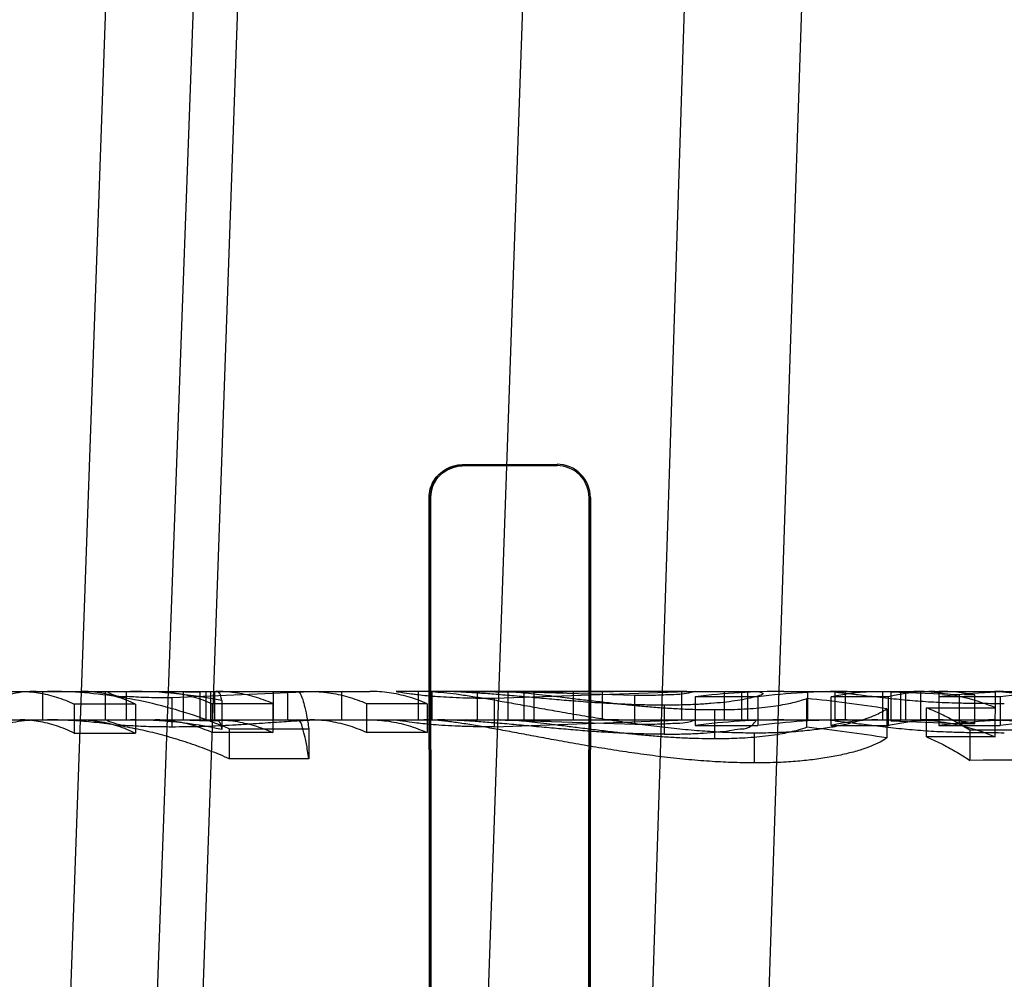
# Model space of a CAD drawing. Header units: millimetres. Extents: x 0 to 297, y 0 to 210.
# Tile 208 of 256: x 56.4199 to 56.5132, y 161.343 to 161.434. Entities that reach past the tile are written whole.
import ezdxf

# ---------------------------------------------------------------- set-up
doc = ezdxf.new("R2010")
doc.units = ezdxf.units.MM
doc.header["$LTSCALE"] = 16.335
doc.layers.get('0').update_dxf_attribs({"linetype": 'CONTINUOUS'})
for name, color, linetype in [('AXES_REF', 7, 'CONTINUOUS'), ('INTFCLR_1', 7, 'CONTINUOUS'), ('INTFCLR_144815', 7, 'CONTINUOUS'), ('INTFCLR_72935', 7, 'CONTINUOUS')]:
    doc.layers.add(name, color=color, linetype=linetype)

msp = doc.modelspace()

# ---------------------------------------------------------------- linework, layer by layer
at = {"color": 7, "linetype": 'Continuous'}
for radius in [8.7262453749, 8.7255, 8.6696226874]:
    msp.add_circle((57.5376079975, 154.4105885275), radius, dxfattribs=at)
msp.add_arc((57.5376079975, 154.4105885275), 8.64, 278.2771290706, 261.7228709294, dxfattribs=at)
at = {"layer": 'AXES_REF', "color": 9, "linetype": 'Continuous'}
msp.add_circle((57.5376079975, 154.4105885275), 7.9600610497, dxfattribs=at)
at = {"layer": 'INTFCLR_1', "color": 6, "linetype": 'Continuous'}
for p, q in [((56.4618563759, 161.3917871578), (56.4708563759, 161.3918111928)), ((56.4618563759, 161.3916648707), (56.4708563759, 161.3916869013)), ((56.4588531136, 161.2176563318), (56.4587382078, 161.3886563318)), ((56.4589653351, 161.2176563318), (56.45885901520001, 161.3886563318)), ((56.4738903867, 161.3886563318), (56.4737810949, 161.2176563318)), ((56.4740151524, 161.3886563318), (56.4738964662, 161.2176563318))]:
    msp.add_line(p, q, dxfattribs=at)
at = {"layer": 'INTFCLR_1', "color": 9, "linetype": 'Continuous'}
for p, q in [((56.4618563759, 161.3917871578), (56.4618563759, 161.3916648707)), ((56.4708563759, 161.3916869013), (56.4708563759, 161.3918111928)), ((56.45885901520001, 161.3886563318), (56.4587382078, 161.3886563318)), ((56.4740151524, 161.3886563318), (56.4738903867, 161.3886563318))]:
    msp.add_line(p, q, dxfattribs=at)
at = {"layer": 'INTFCLR_1', "color": 6, "linetype": 'Continuous'}
for centre, radius, start, end in [((56.4708650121, 161.3886610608), 0.0031501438, 359.9139875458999, 90.1570773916), ((56.4708639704, 161.3886604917), 0.0030264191, 359.9212455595, 90.14377790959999)]:
    msp.add_arc(centre, radius, start, end, dxfattribs=at)
for points, knots in [([(56.4587382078, 161.3886563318), (56.4587374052, 161.3892091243), (56.4591401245, 161.3908197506), (56.4608273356, 161.3917844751), (56.4618563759, 161.3917871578)], [0, 0, 0, 0, 0.3494627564, 1, 1, 1, 1]), ([(56.45885901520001, 161.3886563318), (56.4588582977, 161.3891936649), (56.4592513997, 161.3907430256), (56.4608728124, 161.3916625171), (56.4618563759, 161.3916648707)], [0, 0, 0, 0, 0.3532997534, 1, 1, 1, 1])]:
    msp.add_open_spline(points, degree=3, knots=knots, dxfattribs=at)
at = {"layer": 'INTFCLR_144815', "color": 9, "linetype": 'Continuous'}
for p, q in [((56.4202663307, 161.2142053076), (56.4451110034, 161.915214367)), ((56.45374385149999, 161.915214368), (56.4283101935, 161.2130558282)), ((56.4346830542, 161.265956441), (56.4573563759, 161.9152143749)), ((56.4843563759, 161.9152143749), (56.4619042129, 161.2722893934)), ((56.4775636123, 161.2685885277), (56.4983990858, 161.9152143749)), ((56.4888147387, 161.2775099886), (56.5100085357, 161.9152143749)), ((56.4156936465, 161.3702885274), (56.453123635, 161.3702885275)), ((56.4300531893, 161.3675885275), (56.4300531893, 161.3702885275)), ((56.4354291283, 161.3702885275), (56.4354291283, 161.3675885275)), ((56.4439838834, 161.3675885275), (56.4439838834, 161.3702885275)), ((56.4504216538, 161.3702885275), (56.4504216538, 161.3675885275)), ((56.46552051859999, 161.3702885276), (56.4556566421, 161.3702885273)), ((56.4831476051, 161.3702885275), (56.4766884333, 161.3702885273)), ((56.4838809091, 161.3702885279), (56.48961704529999, 161.3702885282)), ((56.49236661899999, 161.3702885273), (56.5123262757, 161.370288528)), ((56.50532151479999, 161.3675881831), (56.50532151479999, 161.3702881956)), ((56.50896780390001, 161.3699599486), (56.50896780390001, 161.3672475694)), ((55.8571561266, 161.3675885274), (56.7060655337, 161.3675885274))]:
    msp.add_line(p, q, dxfattribs=at)
at = {"layer": 'INTFCLR_144815', "color": 6, "linetype": 'Continuous'}
for p, q in [((56.4220880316, 161.3702885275), (56.4220880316, 161.3675885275)), ((56.4280211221, 161.3702885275), (56.4280211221, 161.3675885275)), ((56.4341272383, 161.3702885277), (56.4369918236, 161.3702036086)), ((56.4482949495, 161.3702885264), (56.43436729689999, 161.3696665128)), ((56.43436729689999, 161.3669429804), (56.43436729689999, 161.3696665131)), ((56.4426116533, 161.3702885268), (56.4369918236, 161.3702036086)), ((56.4369918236, 161.3702036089), (56.4369918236, 161.3675004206)), ((56.4375690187, 161.3702885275), (56.4375690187, 161.3675885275)), ((56.4380240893, 161.3702885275), (56.4380240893, 161.3675885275)), ((56.43841047, 161.3675885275), (56.43841047, 161.3702885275)), ((56.4452966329, 161.3702885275), (56.4452966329, 161.3675885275)), ((56.4577019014, 161.3702885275), (56.4577019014, 161.3675885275)), ((56.45902305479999, 161.3675653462), (56.45902305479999, 161.3702661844)), ((56.4623165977, 161.3702885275), (56.4677458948, 161.3701991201)), ((56.4633316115, 161.3675885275), (56.4633316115, 161.3702885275)), ((56.46492769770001, 161.3669224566), (56.46492769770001, 161.3696467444)), ((56.4649277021, 161.3696467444), (56.483147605, 161.3702885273)), ((56.4782306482, 161.3698876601), (56.4653787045, 161.3702885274)), ((56.4766884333, 161.3702885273), (56.46552051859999, 161.3702885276)), ((56.46552051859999, 161.3702885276), (56.4661925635, 161.3702715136)), ((56.4661925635, 161.3702715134), (56.4661925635, 161.3675708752)), ((56.4677458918, 161.3674957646), (56.4677458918, 161.3701991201)), ((56.4677458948, 161.3701991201), (56.4751453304, 161.3702803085)), ((56.4686739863, 161.3702885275), (56.4686739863, 161.3675885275)), ((56.4724004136, 161.3702885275), (56.4724004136, 161.3675885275)), ((56.4751453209, 161.3702803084), (56.4751453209, 161.3675799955)), ((56.4751453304, 161.3702803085), (56.4762020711, 161.3702876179)), ((56.4782306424, 161.3671725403), (56.4782306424, 161.36988766)), ((56.4826649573, 161.3702885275), (56.4826649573, 161.3675885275)), ((56.4831476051, 161.3702885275), (56.4838809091, 161.3702885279)), ((56.4839580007, 161.3697868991), (56.4839580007, 161.3670679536)), ((56.4898949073, 161.369781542), (56.4839580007, 161.369781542)), ((56.4867050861, 161.3702885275), (56.4867050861, 161.3675885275)), ((56.4883614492, 161.3675885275), (56.4883614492, 161.3702885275)), ((56.4889289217, 161.3675885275), (56.4889289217, 161.3702885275)), ((56.4898949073, 161.369781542), (56.4898949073, 161.3670623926)), ((56.4945443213, 161.3668864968), (56.4945443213, 161.3696121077)), ((56.49461001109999, 161.3702885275), (56.49461001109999, 161.3675885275)), ((56.4971874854, 161.3701997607), (56.4963912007, 161.3702656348)), ((56.4968268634, 161.367057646), (56.4968268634, 161.3697769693)), ((56.50226290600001, 161.3697769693), (56.4968268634, 161.3697769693)), ((56.4971874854, 161.3701997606), (56.4971874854, 161.3674964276)), ((56.4981625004, 161.3702885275), (56.4981625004, 161.3675885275)), ((56.5017022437, 161.3702885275), (56.5017022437, 161.3675885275)), ((56.50226290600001, 161.3670613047), (56.50226290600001, 161.369780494)), ((56.5024832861, 161.3701997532), (56.50532151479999, 161.370288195)), ((56.5024832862, 161.3701997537), (56.5024832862, 161.3674964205)), ((56.50896780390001, 161.3699599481), (56.5024832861, 161.3701997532)), ((56.5034182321, 161.3702885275), (56.5034182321, 161.3675885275)), ((56.5039257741, 161.3675885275), (56.5039257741, 161.3702885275)), ((56.50532151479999, 161.3702881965), (56.5064612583, 161.3702881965)), ((56.50703113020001, 161.3702881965), (56.507057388, 161.367068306)), ((56.5128674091, 161.3697814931), (56.507057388, 161.3697814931)), ((56.5104637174, 161.3699598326), (56.5094664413, 161.3699598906)), ((56.5104637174, 161.3672474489), (56.5104637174, 161.3699598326)), ((56.51239211, 161.3659828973), (56.5124026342, 161.3702885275)), ((56.5124026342, 161.3702885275), (56.5156708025, 161.3702885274)), ((56.5128674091, 161.3697814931), (56.5128674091, 161.3670623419)), ((56.4251049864, 161.3690770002), (56.4251049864, 161.3663307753)), ((56.43090165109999, 161.3690770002), (56.4251049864, 161.3690770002)), ((56.43090165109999, 161.3690773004), (56.43090165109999, 161.3663310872)), ((56.4381872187, 161.3691283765), (56.4381872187, 161.3663841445)), ((56.4381872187, 161.3691283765), (56.4439304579, 161.3691283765)), ((56.4390887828, 161.3694088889), (56.4390887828, 161.3666754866)), ((56.4439304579, 161.36913509), (56.4439304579, 161.3663911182)), ((56.4528124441, 161.3691283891), (56.4528124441, 161.3663841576)), ((56.4528124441, 161.3691283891), (56.4585556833, 161.3691283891)), ((56.4585556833, 161.36912174), (56.4585556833, 161.3663772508)), ((56.4810154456, 161.3689813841), (56.4810154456, 161.3662314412)), ((56.4857949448, 161.3685564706), (56.4857949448, 161.3657898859)), ((56.502108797, 161.3686373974), (56.502108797, 161.3658739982)), ((56.5058837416, 161.368742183), (56.51239211, 161.368742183)), ((56.5058837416, 161.3659706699), (56.5058837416, 161.3687304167)), ((56.4369918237, 161.3675004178), (56.4341272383, 161.3675885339)), ((56.4369918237, 161.3675004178), (56.4426116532, 161.3675885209)), ((56.4677459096, 161.3674957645), (56.4623165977, 161.3675885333)), ((56.46492769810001, 161.3669224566), (56.483147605, 161.3675885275)), ((56.4653787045, 161.3675885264), (56.4782306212, 161.3671725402)), ((56.4661925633, 161.3675708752), (56.4655205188, 161.3675885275)), ((56.4766884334, 161.3675885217), (56.4756876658, 161.3675847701)), ((56.50532151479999, 161.3675881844), (56.5024832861, 161.3674964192)), ((56.50703113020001, 161.3675881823), (56.50532151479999, 161.3675881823)), ((56.4397928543, 161.3667435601), (56.4473315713, 161.3667435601)), ((56.4397928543, 161.3667404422), (56.4397928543, 161.363900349)), ((56.4473315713, 161.3667435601), (56.4473315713, 161.3639035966)), ((56.475145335, 161.3675799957), (56.4677459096, 161.3674957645)), ((56.4839580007, 161.3670623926), (56.4898949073, 161.3670623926)), ((56.4971874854, 161.3674964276), (56.4963163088, 161.3675697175)), ((56.4968268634, 161.367057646), (56.50226290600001, 161.367057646)), ((56.5024832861, 161.3674964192), (56.50896780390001, 161.3672475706)), ((56.507057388, 161.3670623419), (56.5128674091, 161.3670623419)), ((56.50896780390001, 161.3672475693), (56.5104637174, 161.3672474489)), ((56.4251049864, 161.3663307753), (56.43090165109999, 161.3663307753)), ((56.4439304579, 161.3663841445), (56.4381872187, 161.3663841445)), ((56.4585556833, 161.3663841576), (56.4528124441, 161.3663841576)), ((56.4895814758, 161.3635075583), (56.4895814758, 161.3663634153)), ((56.51239211, 161.3659828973), (56.5058837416, 161.3659828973)), ((56.5099879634, 161.3665969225), (56.5099879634, 161.3637508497)), ((56.4473315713, 161.3639035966), (56.4397928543, 161.3639035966))]:
    msp.add_line(p, q, dxfattribs=at)
for centre, radius, start, end in [((56.4304186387, 161.3271264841), 0.0431622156, 78.4119464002, 89.9802526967), ((56.4582245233, 161.3560093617), 0.0142791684, 86.79418558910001, 89.966298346), ((56.4923724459, 161.2994711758), 0.07081733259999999, 90.0047143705, 96.8239427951), ((56.49835250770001, 161.3002314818), 0.0700571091, 90.0095418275, 96.93391120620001), ((56.4815428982, 161.2388622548), 0.1313945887, 80.9950317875, 84.32132508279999), ((56.5066906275, 161.3507488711), 0.0195399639, 90.07351855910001, 103.0969273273), ((56.50690470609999, 161.3508659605), 0.0194227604, 79.4414924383, 89.62705277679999), ((56.51567635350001, 161.2959486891), 0.0743398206, 90.0042783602, 96.6578454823), ((56.5215332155, 161.2968141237), 0.0734744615, 90.0086301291, 96.77340947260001), ((56.4304273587, 161.3260557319), 0.0415327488, 77.96298817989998, 89.99150748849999), ((56.4582244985, 161.3538239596), 0.0137645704, 86.6740975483, 89.9649347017), ((56.49237603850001, 161.2992724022), 0.068316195, 90.00790002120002, 97.0780746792), ((56.4983437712, 161.3002013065), 0.06738720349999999, 90.00249170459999, 97.2025702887), ((56.5012855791, 161.3487352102), 0.0188536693, 90.0781938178, 103.6795662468), ((56.5069111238, 161.3489239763), 0.0186645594, 79.0275080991, 89.6316069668), ((56.5156795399, 161.2958832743), 0.071705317, 90.00698163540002, 96.90620051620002), ((56.521524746, 161.2969073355), 0.0706811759, 90.0021055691, 97.0354960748), ((56.48148584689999, 161.2405526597), 0.1270069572, 80.65512717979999, 84.09858991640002), ((56.5205237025, 159.8140491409), 1.5525835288, 89.64005774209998, 90.3888087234), ((56.5205237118, 159.8732688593), 1.4905192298, 89.62507011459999, 90.40499909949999)]:
    msp.add_arc(centre, radius, start, end, dxfattribs=at)
for points, knots in [([(56.4214915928, 161.3702885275), (56.4211224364, 161.3702885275), (56.4203803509, 161.370250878), (56.4192712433, 161.3700818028), (56.4185419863, 161.3698963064), (56.41817970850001, 161.3697859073)], [0, 0, 0, 0, 0.329529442, 0.6619284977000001, 1, 1, 1, 1]), ([(56.4199747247, 161.3702885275), (56.42054913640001, 161.3702885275), (56.4217119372, 161.3701962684), (56.4234398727, 161.3697840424), (56.4245546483, 161.3693386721), (56.4251049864, 161.3690766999)], [0, 0, 0, 0, 0.3244747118, 0.6556993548, 1, 1, 1, 1]), ([(56.4397928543, 161.3667404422), (56.438680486, 161.3672110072), (56.43642796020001, 161.3680636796), (56.4329847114, 161.369062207), (56.4295331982, 161.3697683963), (56.4260592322, 161.3701934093), (56.4237375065, 161.3702885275), (56.4225624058, 161.3702885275)], [0, 0, 0, 0, 0.2046429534, 0.4075900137, 0.6068156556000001, 0.8008983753, 1, 1, 1, 1]), ([(56.43090165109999, 161.3690773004), (56.4303517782, 161.3693390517), (56.4292375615, 161.369784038), (56.42751011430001, 161.3701962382), (56.4263472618, 161.3702885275), (56.4257726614, 161.3702885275)], [0, 0, 0, 0, 0.3441007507, 0.6753328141, 1, 1, 1, 1]), ([(56.43436729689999, 161.3696665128), (56.4339261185, 161.369667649), (56.4330999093, 161.3696683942), (56.4319481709, 161.3697012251), (56.4310128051, 161.3697217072), (56.4299521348, 161.3698421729), (56.42941763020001, 161.3696295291), (56.4280548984, 161.3702885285), (56.4283000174, 161.3702885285)], [0, 0, 0, 0, 0.2141636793, 0.4020684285, 0.5553546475, 0.6791784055, 0.8810108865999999, 1, 1, 1, 1]), ([(56.43275498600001, 161.3702885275), (56.43335718, 161.3702885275), (56.4345814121, 161.3702012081), (56.4364086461, 161.369807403), (56.4375987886, 161.3693764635), (56.4381872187, 161.369121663)], [0, 0, 0, 0, 0.3231157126, 0.6559400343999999, 1, 1, 1, 1]), ([(56.4439304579, 161.36913509), (56.4433487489, 161.369385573), (56.4421713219, 161.369809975), (56.44035577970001, 161.3702011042), (56.4391354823, 161.3702885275), (56.4385310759, 161.3702885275)], [0, 0, 0, 0, 0.3420027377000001, 0.6736244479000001, 1, 1, 1, 1]), ([(56.4462405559, 161.3702885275), (56.4464830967, 161.3702885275), (56.4467120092, 161.3696521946), (56.4469347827, 161.3689361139), (56.4471457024, 161.3679092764), (56.44726829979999, 161.3671624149), (56.4473315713, 161.366739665)], [0, 0, 0, 0, 0.1927930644, 0.3910071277, 0.6602178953, 1, 1, 1, 1]), ([(56.4474128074, 161.3702885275), (56.4480169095, 161.3702885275), (56.44923691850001, 161.3702011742), (56.4510525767, 161.3698101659), (56.4522303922, 161.3693856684), (56.4528124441, 161.3691350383)], [0, 0, 0, 0, 0.3261958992, 0.6578118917, 1, 1, 1, 1]), ([(56.4585556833, 161.36912174), (56.4579671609, 161.3693765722), (56.4567831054, 161.3698052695), (56.4549563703, 161.370200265), (56.4537322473, 161.3702885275), (56.453123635, 161.3702885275)], [0, 0, 0, 0, 0.3441245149, 0.6734287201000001, 1, 1, 1, 1]), ([(56.4556566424, 161.3702885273), (56.4554147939, 161.3702885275), (56.4570072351, 161.37007714), (56.4574617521, 161.3700038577), (56.4586276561, 161.3698831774), (56.4595875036, 161.369806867), (56.4607179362, 161.3697379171), (56.4619683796, 161.3696858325), (56.4633856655, 161.3696528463), (56.46438583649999, 161.369648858), (56.4649277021, 161.3696467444)], [0, 0, 0, 0, 0.0779666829, 0.2236221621, 0.3154648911, 0.4209156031, 0.5433091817, 0.6774945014, 0.8253129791, 1, 1, 1, 1]), ([(56.45902305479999, 161.3702661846), (56.4593894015, 161.3702475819), (56.46015275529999, 161.3701836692), (56.46137405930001, 161.3700381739), (56.46270848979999, 161.3698413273), (56.46415996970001, 161.3696041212), (56.4657164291, 161.369332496), (56.4674023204, 161.3690311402), (56.4692132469, 161.3687023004), (56.4711659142, 161.36835645), (56.4732262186, 161.3680059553), (56.47536843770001, 161.3676601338), (56.4775486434, 161.3673381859), (56.4797426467, 161.3670436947), (56.48193627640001, 161.3667874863), (56.4840552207, 161.3665893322), (56.4860305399, 161.3664558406), (56.4878551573, 161.3663809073), (56.4890116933, 161.3663688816), (56.4895814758, 161.3663634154)], [0, 0, 0, 0, 0.0356790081, 0.0744718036, 0.1196199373, 0.1668650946, 0.2175221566, 0.2732968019, 0.3334442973, 0.3965441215, 0.4661800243, 0.5367193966, 0.6076023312, 0.6805332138, 0.7520277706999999, 0.8224041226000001, 0.8875113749, 0.9445769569, 1, 1, 1, 1]), ([(56.4810154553, 161.3689813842), (56.4804732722, 161.3689840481), (56.479373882, 161.3689898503), (56.4776944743, 161.3690410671), (56.4759723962, 161.3691213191), (56.4742094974, 161.3692310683), (56.47242197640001, 161.3693644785), (56.4705842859, 161.3695178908), (56.4687100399, 161.3696851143), (56.46686286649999, 161.3698479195), (56.4651244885, 161.3699946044), (56.4635450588, 161.3701158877), (56.4621068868, 161.3702093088), (56.46078770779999, 161.370271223), (56.4599437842, 161.3702885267), (56.4595365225, 161.3702885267)], [0, 0, 0, 0, 0.0755638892, 0.1532128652, 0.2341441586, 0.3158192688, 0.3993711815, 0.4839560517, 0.5728231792, 0.6616184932, 0.7423908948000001, 0.8159571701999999, 0.8823856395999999, 0.9432407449, 1, 1, 1, 1]), ([(56.4661925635, 161.3702715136), (56.466453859, 161.3702599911), (56.4670206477, 161.3702217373), (56.4679317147, 161.3701396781), (56.4689524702, 161.3700296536), (56.4700894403, 161.3698988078), (56.4713272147, 161.3697486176), (56.4724361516, 161.369613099), (56.4733817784, 161.3694990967), (56.4741501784, 161.3694073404), (56.4749480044, 161.3693134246), (56.4757579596, 161.369220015), (56.47656434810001, 161.3691301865), (56.4773585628, 161.369045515), (56.4781363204, 161.368966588), (56.4788982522, 161.3688940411), (56.4796482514, 161.3688283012), (56.4803928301, 161.3687690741), (56.4811385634, 161.3687162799), (56.4818872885, 161.368670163), (56.48263466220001, 161.3686313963), (56.4833820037, 161.3686003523), (56.48414350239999, 161.3685769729), (56.4849490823, 161.368562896), (56.4855042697, 161.3685587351), (56.4857949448, 161.3685564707)], [0, 0, 0, 0, 0.0398524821, 0.08653919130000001, 0.1393771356, 0.1962811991, 0.260923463, 0.3293602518, 0.3665080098, 0.4060525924, 0.4472737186, 0.4889126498, 0.5302839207, 0.5709033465, 0.610613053, 0.6493995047, 0.6875236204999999, 0.7253280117, 0.7632085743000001, 0.8014344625, 0.8396263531, 0.8772376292, 0.9154037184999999, 0.9557082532, 1, 1, 1, 1]), ([(56.48388090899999, 161.3702885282), (56.484212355, 161.3702885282), (56.48247438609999, 161.369957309), (56.4817413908, 161.3699882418), (56.4803756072, 161.3699065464), (56.4792482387, 161.3698912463), (56.4785841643, 161.369888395), (56.4782306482, 161.3698876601)], [0, 0, 0, 0, 0.1750170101, 0.3894181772, 0.6525273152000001, 0.8133286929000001, 1, 1, 1, 1]), ([(56.48961704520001, 161.3702885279), (56.4898703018, 161.370288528), (56.49089931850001, 161.370091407), (56.4893567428, 161.3696854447), (56.4886113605, 161.369530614), (56.487660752, 161.369373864), (56.486607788, 161.3692393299), (56.4853936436, 161.3691277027), (56.4840528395, 161.3690427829), (56.482576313, 161.3689900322), (56.48155061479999, 161.3689830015), (56.4810154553, 161.3689813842)], [0, 0, 0, 0, 0.0742732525, 0.1802040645, 0.2509189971, 0.3431721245, 0.4486113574, 0.5669113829, 0.6991728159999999, 0.8430515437, 1, 1, 1, 1]), ([(56.4857949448, 161.3685564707), (56.4862249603, 161.368559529), (56.48704227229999, 161.3685643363), (56.4882625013, 161.3686036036), (56.4894202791, 161.3686733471), (56.4905395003, 161.3687760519), (56.4915468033, 161.368906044), (56.49242609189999, 161.3690558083), (56.4934137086, 161.3692637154), (56.4940980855, 161.3694699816), (56.4945443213, 161.3696121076)], [0, 0, 0, 0, 0.1457805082, 0.2770618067, 0.4138243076, 0.5389232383, 0.6580082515, 0.7580351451, 0.8412368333, 1, 1, 1, 1]), ([(56.4968268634, 161.3697734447), (56.4973146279, 161.369887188), (56.4982938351, 161.3700777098), (56.49977566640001, 161.370250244), (56.5007657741, 161.3702885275), (56.5012598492, 161.3702885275)], [0, 0, 0, 0, 0.3360252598, 0.6685207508, 1, 1, 1, 1]), ([(56.5132485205, 161.3691192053), (56.5128846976, 161.3691199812), (56.5121820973, 161.3691212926), (56.5111700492, 161.3691292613), (56.5102431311, 161.3691389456), (56.5094054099, 161.3691546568), (56.5084506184, 161.3691770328), (56.50742624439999, 161.3692105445), (56.5063216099, 161.3692622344), (56.5053036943, 161.3693309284), (56.504295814, 161.369413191), (56.5032751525, 161.3695096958), (56.5022477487, 161.3696183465), (56.5012431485, 161.3697315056), (56.50029562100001, 161.3698422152), (56.49940594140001, 161.3699495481), (56.4983801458, 161.3700705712), (56.49763974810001, 161.3701575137), (56.4971874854, 161.3701997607)], [0, 0, 0, 0, 0.0677413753, 0.130818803, 0.1884414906, 0.2403352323, 0.2868225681, 0.3662650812, 0.4311631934, 0.4927115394, 0.5562142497, 0.619442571, 0.6835939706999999, 0.7485736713, 0.8076739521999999, 0.8612168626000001, 0.9154253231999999, 1, 1, 1, 1]), ([(56.51239211, 161.3687500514), (56.5115594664, 161.3690851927), (56.509872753, 161.3696519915), (56.507277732, 161.3701722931), (56.5055330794, 161.3702885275), (56.50466717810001, 161.3702885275)], [0, 0, 0, 0, 0.3399854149, 0.6720067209, 1, 1, 1, 1]), ([(56.51176476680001, 161.3702885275), (56.51262952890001, 161.3702885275), (56.51437217, 161.3701725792), (56.5169654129, 161.3696532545), (56.5186515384, 161.3690871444), (56.5194843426, 161.3687521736)], [0, 0, 0, 0, 0.3277998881, 0.6597350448, 1, 1, 1, 1]), ([(56.5190184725, 161.3691093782), (56.5182923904, 161.3693672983), (56.5168254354, 161.3698022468), (56.5145808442, 161.3701998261), (56.5130748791, 161.3702885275), (56.5123262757, 161.3702885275)], [0, 0, 0, 0, 0.3386969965, 0.6709415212, 1, 1, 1, 1]), ([(56.4895814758, 161.3663634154), (56.49028597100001, 161.3663672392), (56.4915943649, 161.3663812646), (56.4934696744, 161.366486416), (56.49513275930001, 161.3666510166), (56.4966568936, 161.3668670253), (56.4980211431, 161.3671291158), (56.4992108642, 161.3674178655), (56.5001896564, 161.367714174), (56.5011456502, 161.3680804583), (56.5017541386, 161.3684127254), (56.502108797, 161.3686373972)], [0, 0, 0, 0, 0.1642637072, 0.3050177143, 0.4377874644, 0.5538142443, 0.6638172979, 0.7615634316, 0.8391400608, 0.9021109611, 1, 1, 1, 1]), ([(56.5099879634, 161.3665969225), (56.5095444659, 161.3668798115), (56.5086515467, 161.3674146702), (56.5072814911, 161.368128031), (56.5063505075, 161.3685412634), (56.5058837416, 161.3687304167)], [0, 0, 0, 0, 0.3407454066, 0.6737656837, 1, 1, 1, 1]), ([(56.41817970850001, 161.3670669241), (56.4185410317, 161.3671812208), (56.41926954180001, 161.3673736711), (56.4203790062, 161.3675493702), (56.4211221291, 161.3675885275), (56.4214915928, 161.3675885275)], [0, 0, 0, 0, 0.3379158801, 0.6705605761, 1, 1, 1, 1]), ([(56.4251049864, 161.3663304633), (56.424555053, 161.3666024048), (56.42344288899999, 161.3670647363), (56.42171366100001, 161.3674932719), (56.42055004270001, 161.3675885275), (56.4199747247, 161.3675885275)], [0, 0, 0, 0, 0.345653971, 0.6758567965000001, 1, 1, 1, 1]), ([(56.4397928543, 161.363900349), (56.4391849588, 161.3641681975), (56.4379599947, 161.3646767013), (56.43609394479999, 161.3653552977), (56.4342058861, 161.365946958), (56.4322983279, 161.3664502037), (56.4303738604, 161.3668638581), (56.4284351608, 161.3671868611), (56.42648496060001, 161.3674183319), (56.4245261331, 161.3675575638), (56.423217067, 161.3675885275), (56.4225624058, 161.3675885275)], [0, 0, 0, 0, 0.1122914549, 0.2241151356, 0.335539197, 0.4466367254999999, 0.5574842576, 0.6681617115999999, 0.7787511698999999, 0.8893359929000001, 1, 1, 1, 1]), ([(56.4257726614, 161.3675885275), (56.42634855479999, 161.3675885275), (56.4275126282, 161.3674931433), (56.4292413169, 161.3670644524), (56.4303525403, 161.3666026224), (56.43090165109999, 161.3663310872)], [0, 0, 0, 0, 0.3245536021, 0.6547712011, 1, 1, 1, 1]), ([(56.428300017, 161.3675885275), (56.4278690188, 161.3675885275), (56.4295397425, 161.3670448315), (56.43025560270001, 161.3670785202), (56.4312132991, 161.3669954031), (56.4321798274, 161.3669697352), (56.4332610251, 161.3669450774), (56.4339891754, 161.3669439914), (56.43436729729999, 161.3669429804)], [0, 0, 0, 0, 0.2099971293, 0.3337627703, 0.4763285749, 0.6444677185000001, 0.8157653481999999, 1, 1, 1, 1]), ([(56.4381872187, 161.3663771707), (56.4376021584, 161.3666403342), (56.4364198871, 161.367086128), (56.4345919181, 161.3674972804), (56.4333636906, 161.3675885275), (56.43275498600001, 161.3675885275)], [0, 0, 0, 0, 0.3434680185, 0.674102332, 1, 1, 1, 1]), ([(56.43436729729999, 161.3669429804), (56.4348115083, 161.3669442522), (56.4357259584, 161.3669478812), (56.4368791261, 161.3669749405), (56.4380195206, 161.3670113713), (56.4391271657, 161.367058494), (56.4404384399, 161.367129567), (56.4417069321, 161.3672075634), (56.4429030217, 161.3672858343), (56.443981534, 161.3673598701), (56.4449515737, 161.3674267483), (56.4458158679, 161.3674843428), (56.4466177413, 161.3675344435), (56.44743683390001, 161.3675760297), (56.4479975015, 161.3675885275), (56.44829494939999, 161.3675885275)], [0, 0, 0, 0, 0.095559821, 0.1967124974, 0.2481262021, 0.3410084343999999, 0.435198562, 0.5306199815, 0.6144027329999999, 0.6930532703, 0.7631772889, 0.8235746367, 0.8793940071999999, 0.9360125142, 1, 1, 1, 1]), ([(56.4385310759, 161.3675885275), (56.43913675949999, 161.3675885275), (56.4403580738, 161.3674981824), (56.442174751, 161.3670915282), (56.4433494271, 161.3666510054), (56.4439304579, 161.3663911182)], [0, 0, 0, 0, 0.3263602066, 0.6570324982, 1, 1, 1, 1]), ([(56.4473315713, 161.3638995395), (56.4472949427, 161.3641544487), (56.4471914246, 161.3648281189), (56.4470149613, 161.365858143), (56.4467585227, 161.3667476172), (56.4465370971, 161.3675885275), (56.4462405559, 161.3675885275)], [0, 0, 0, 0, 0.1980255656, 0.5290512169, 0.7719747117, 1, 1, 1, 1]), ([(56.4528124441, 161.3663910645), (56.4522307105, 161.3666512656), (56.45105525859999, 161.3670919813), (56.4492384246, 161.3674983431), (56.4480177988, 161.3675885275), (56.4474128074, 161.3675885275)], [0, 0, 0, 0, 0.3433660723, 0.6740281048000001, 1, 1, 1, 1]), ([(56.453123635, 161.3675885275), (56.453733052, 161.3675885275), (56.4549619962, 161.367497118), (56.45678982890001, 161.3670856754), (56.4579713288, 161.3666400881), (56.4585556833, 161.3663772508)], [0, 0, 0, 0, 0.326290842, 0.6569359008, 1, 1, 1, 1]), ([(56.46492769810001, 161.3669224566), (56.4646407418, 161.3669236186), (56.4640916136, 161.3669258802), (56.4632998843, 161.3669337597), (56.4623415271, 161.3669531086), (56.4612285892, 161.3669915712), (56.4599846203, 161.3670606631), (56.4589194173, 161.3671410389), (56.4579034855, 161.3672430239), (56.4571364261, 161.3673449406), (56.45516484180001, 161.3675885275), (56.45565664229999, 161.3675885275)], [0, 0, 0, 0, 0.092484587, 0.1769751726, 0.2552025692, 0.4013076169, 0.5365817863, 0.6540436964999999, 0.7536738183, 0.8414964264, 1, 1, 1, 1]), ([(56.4810154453, 161.3662314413), (56.4807193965, 161.3662329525), (56.48014534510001, 161.3662357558), (56.479297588, 161.3662471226), (56.4784678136, 161.3662691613), (56.4776316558, 161.3662995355), (56.4767791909, 161.3663377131), (56.4759133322, 161.3663837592), (56.4750398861, 161.3664371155), (56.474161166, 161.3664971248), (56.4732750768, 161.3665632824), (56.4723812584, 161.3666347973), (56.4714784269, 161.3667111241), (56.47056055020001, 161.3667922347), (56.4696218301, 161.366877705), (56.4686659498, 161.3669660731), (56.46771046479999, 161.3670539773), (56.4667771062, 161.3671380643), (56.4658832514, 161.3672169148), (56.4650362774, 161.3672893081), (56.4642343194, 161.3673544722), (56.4634727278, 161.3674123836), (56.462527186, 161.3674784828), (56.46121981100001, 161.3675549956), (56.4601523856, 161.3675885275), (56.459536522, 161.3675885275)], [0, 0, 0, 0, 0.0412533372, 0.0799917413, 0.1181382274, 0.1569158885, 0.196581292, 0.237042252, 0.2777377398, 0.318517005, 0.3597714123, 0.4015524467, 0.4434632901, 0.4860245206, 0.529951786, 0.574809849, 0.6197892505, 0.6636556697, 0.7053949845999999, 0.7448266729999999, 0.7821070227, 0.8175113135, 0.8512563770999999, 0.9141827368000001, 1, 1, 1, 1]), ([(56.4782306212, 161.3671725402), (56.4786125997, 161.3671733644), (56.4793224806, 161.3671746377), (56.4803286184, 161.3671988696), (56.4811780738, 161.3672220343), (56.4822173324, 161.3673044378), (56.4826701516, 161.3672381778), (56.4841141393, 161.3675885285), (56.48388090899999, 161.3675885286)], [0, 0, 0, 0, 0.2014913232, 0.3755172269, 0.5267234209, 0.6621338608, 0.8769727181, 1, 1, 1, 1]), ([(56.4810154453, 161.3662314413), (56.48130420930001, 161.3662323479), (56.4818525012, 161.3662337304), (56.4826408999, 161.3662479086), (56.483597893, 161.3662782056), (56.4847226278, 161.3663315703), (56.4859889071, 161.3664435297), (56.4871268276, 161.3665383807), (56.488190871, 161.3668013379), (56.48894601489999, 161.366645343), (56.4899109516, 161.3675885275), (56.48961704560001, 161.3675885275)], [0, 0, 0, 0, 0.09655266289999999, 0.1833218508, 0.2636596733, 0.4166192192, 0.5602848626, 0.6865666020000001, 0.8050742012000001, 0.9017285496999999, 1, 1, 1, 1]), ([(56.50226290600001, 161.3670613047), (56.5027459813, 161.367177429), (56.5037180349, 161.3673723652), (56.50518995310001, 161.3675491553), (56.5061746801, 161.3675885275), (56.5066655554, 161.3675885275)], [0, 0, 0, 0, 0.3354510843, 0.6685737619, 1, 1, 1, 1]), ([(56.50466717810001, 161.3675885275), (56.5055347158, 161.3675885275), (56.5072810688, 161.3674675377), (56.5098774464, 161.3669266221), (56.5115608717, 161.3663387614), (56.51239211, 161.3659910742)], [0, 0, 0, 0, 0.32799367, 0.6593461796, 1, 1, 1, 1]), ([(56.5194843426, 161.3659932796), (56.5186556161, 161.3663396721), (56.516972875, 161.3669271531), (56.5143783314, 161.3674676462), (56.512631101, 161.3675885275), (56.51176476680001, 161.3675885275)], [0, 0, 0, 0, 0.3398366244, 0.672222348, 1, 1, 1, 1]), ([(56.5123262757, 161.3675885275), (56.5130764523, 161.3675885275), (56.5145831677, 161.3674969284), (56.5168288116, 161.3670837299), (56.5182929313, 161.3666321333), (56.5190184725, 161.3663644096)], [0, 0, 0, 0, 0.3292536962, 0.6605709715, 1, 1, 1, 1]), ([(56.4895814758, 161.3635075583), (56.48920453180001, 161.3635113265), (56.4884710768, 161.3635182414), (56.4873905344, 161.3635464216), (56.4863388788, 161.3635929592), (56.4852839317, 161.3636566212), (56.484196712, 161.3637383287), (56.483068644, 161.363838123), (56.48191861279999, 161.3639575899), (56.4807743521, 161.3640916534), (56.47964526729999, 161.3642321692), (56.4785212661, 161.3643864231), (56.4773887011, 161.3645506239), (56.4762471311, 161.3647224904), (56.4751116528, 161.3649028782), (56.47399422, 161.3650885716), (56.4728977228, 161.3652768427), (56.4718315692, 161.3654644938), (56.4708091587, 161.3656484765), (56.46983612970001, 161.3658268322), (56.4688942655, 161.3660023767), (56.4679662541, 161.3661767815), (56.4670543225, 161.366347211), (56.4661700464, 161.3665119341), (56.4653172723, 161.3666685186), (56.4644982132, 161.3668156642), (56.4637123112, 161.3669540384), (56.4629528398, 161.3670818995), (56.4622168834, 161.367199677), (56.4613005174, 161.3673365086), (56.4602407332, 161.3674709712), (56.45941599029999, 161.3675446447), (56.4590230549, 161.3675653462)], [0, 0, 0, 0, 0.0366383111, 0.0712888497, 0.105051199, 0.1389474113, 0.1740052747, 0.211016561, 0.2490126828, 0.2863777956, 0.3229904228, 0.3595969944, 0.3966449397, 0.4342187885, 0.4717995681, 0.508388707, 0.5443146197, 0.5799310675, 0.6136043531, 0.6452820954, 0.6760785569, 0.7067236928, 0.7370577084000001, 0.7662468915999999, 0.7941479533, 0.8213272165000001, 0.8471283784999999, 0.8717070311, 0.8961808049, 0.9195678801, 0.9617562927, 1, 1, 1, 1]), ([(56.485794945, 161.3657898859), (56.4853996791, 161.3657930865), (56.4845989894, 161.3657992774), (56.4833243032, 161.3658345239), (56.4819514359, 161.3659008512), (56.4805056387, 161.3659988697), (56.4790340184, 161.3661250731), (56.47756097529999, 161.3662743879), (56.4760480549, 161.3664438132), (56.4744920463, 161.3666311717), (56.4729643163, 161.3668208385), (56.4715187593, 161.3670038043), (56.4702239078, 161.3671675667), (56.4690452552, 161.3673092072), (56.4679892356, 161.3674281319), (56.4670526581, 161.3675167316), (56.4664656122, 161.3675583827), (56.4661925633, 161.3675708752)], [0, 0, 0, 0, 0.0602085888, 0.1219605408, 0.1942189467, 0.2695520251, 0.3426756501, 0.4191873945, 0.4950680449, 0.5745599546, 0.6579078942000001, 0.7295569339, 0.7965029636, 0.8567089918, 0.9103798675, 0.9583659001, 1, 1, 1, 1]), ([(56.4945443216, 161.3668864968), (56.49426337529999, 161.3667935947), (56.49350795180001, 161.3665388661), (56.4923766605, 161.3662915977), (56.4911556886, 161.3660949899), (56.4900552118, 161.3659662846), (56.4889591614, 161.3658799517), (56.4879072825, 161.3658242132), (56.4868593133, 161.3657971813), (56.4861615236, 161.3657925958), (56.485794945, 161.3657898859)], [0, 0, 0, 0, 0.1002244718, 0.2698424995, 0.3913226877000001, 0.5191053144, 0.644967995, 0.7636568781, 0.8758359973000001, 1, 1, 1, 1]), ([(56.4971874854, 161.3674964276), (56.4974285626, 161.3674730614), (56.4979152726, 161.3674184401), (56.4986756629, 161.3673265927), (56.4995163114, 161.3672228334), (56.5004497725, 161.3671064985), (56.501458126, 161.3669847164), (56.5024863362, 161.3668660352), (56.50351278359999, 161.3667555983), (56.5045322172, 161.3666587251), (56.5055472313, 161.3665758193), (56.5066195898, 161.3665058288), (56.5078439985, 161.3664529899), (56.50902026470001, 161.3664195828), (56.5101219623, 161.3663968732), (56.5110825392, 161.3663858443), (56.5121352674, 161.3663769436), (56.5128681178, 161.366375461), (56.51324852, 161.3663746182)], [0, 0, 0, 0, 0.0450860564, 0.09116111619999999, 0.1425747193, 0.2027568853, 0.2662662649, 0.3316396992, 0.395424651, 0.4584354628, 0.5222534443, 0.5849893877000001, 0.6584634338, 0.7503705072, 0.8040315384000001, 0.8635826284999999, 0.9291891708, 1, 1, 1, 1]), ([(56.5021087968, 161.3658739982), (56.5018997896, 161.365736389), (56.5014224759, 161.3654365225), (56.5005769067, 161.3650551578), (56.4995120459, 161.3646877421), (56.4984876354, 161.3644201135), (56.49756321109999, 161.3642122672), (56.49682073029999, 161.3640698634), (56.4960559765, 161.3639444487), (56.4952759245, 161.3638334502), (56.4944815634, 161.363740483), (56.4936589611, 161.363662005), (56.4927786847, 161.3635946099), (56.4918116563, 161.3635480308), (56.4907356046, 161.3635136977), (56.48998033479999, 161.3635098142), (56.4895814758, 161.3635075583)], [0, 0, 0, 0, 0.0582186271, 0.1308982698, 0.2152014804, 0.3200767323, 0.3770258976, 0.435631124, 0.4959306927, 0.5573091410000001, 0.6189224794, 0.6819823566, 0.7495476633, 0.8242971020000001, 0.9072036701, 1, 1, 1, 1]), ([(56.5058837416, 161.3659706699), (56.5063516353, 161.3657736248), (56.5072840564, 161.3653432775), (56.5086541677, 161.3646008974), (56.5095454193, 161.3640449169), (56.5099879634, 161.3637508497)], [0, 0, 0, 0, 0.3259880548, 0.6588285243, 1, 1, 1, 1])]:
    msp.add_open_spline(points, degree=3, knots=knots, dxfattribs=at)
for points in [[(56.4390887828, 161.3694088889), (56.4390073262, 161.3696810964), (56.4390238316, 161.3701865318), (56.4387396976, 161.3701865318)], [(56.438558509, 161.3675885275), (56.4389104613, 161.3675885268), (56.4389913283, 161.3670136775), (56.4390887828, 161.3666754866)]]:
    msp.add_open_spline(points, degree=3, dxfattribs=at)
at = {"layer": 'INTFCLR_72935', "color": 6, "linetype": 'Continuous'}
for p, q in [((56.4618563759, 161.3917871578), (56.4708563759, 161.3918111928)), ((56.4708563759, 161.3916869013), (56.4618563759, 161.3916648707)), ((56.4588531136, 161.2176563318), (56.4587382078, 161.3886563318)), ((56.45885901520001, 161.3886563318), (56.4589653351, 161.2176563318)), ((56.4737810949, 161.2176563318), (56.4738903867, 161.3886563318)), ((56.4740151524, 161.3886563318), (56.4738964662, 161.2176563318))]:
    msp.add_line(p, q, dxfattribs=at)
at = {"layer": 'INTFCLR_72935', "color": 9, "linetype": 'Continuous'}
for p, q in [((56.4618563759, 161.3916648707), (56.4618563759, 161.3917871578)), ((56.4708563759, 161.3918111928), (56.4708563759, 161.3916869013)), ((56.4587382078, 161.3886563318), (56.45885901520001, 161.3886563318)), ((56.4738903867, 161.3886563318), (56.4740151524, 161.3886563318))]:
    msp.add_line(p, q, dxfattribs=at)
at = {"layer": 'INTFCLR_72935', "color": 6, "linetype": 'Continuous'}
for centre, radius, start, end in [((56.4708650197, 161.3886610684), 0.0031501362, 359.9138489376, 90.1572160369), ((56.470863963, 161.3886604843), 0.0030264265, 359.9213858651, 90.14363763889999)]:
    msp.add_arc(centre, radius, start, end, dxfattribs=at)
for points, knots in [([(56.4587382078, 161.3886563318), (56.4587374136, 161.3892033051), (56.4591345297, 161.3908125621), (56.4608220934, 161.3917844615), (56.4618563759, 161.3917871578)], [0, 0, 0, 0, 0.3459101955, 1, 1, 1, 1]), ([(56.4618563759, 161.3916648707), (56.461274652, 161.3916634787), (56.4597167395, 161.3912206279), (56.4588577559, 161.3895993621), (56.45885901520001, 161.3886563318)], [0, 0, 0, 0, 0.3815202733, 1, 1, 1, 1])]:
    msp.add_open_spline(points, degree=3, knots=knots, dxfattribs=at)

doc.saveas('drawing.dxf')
